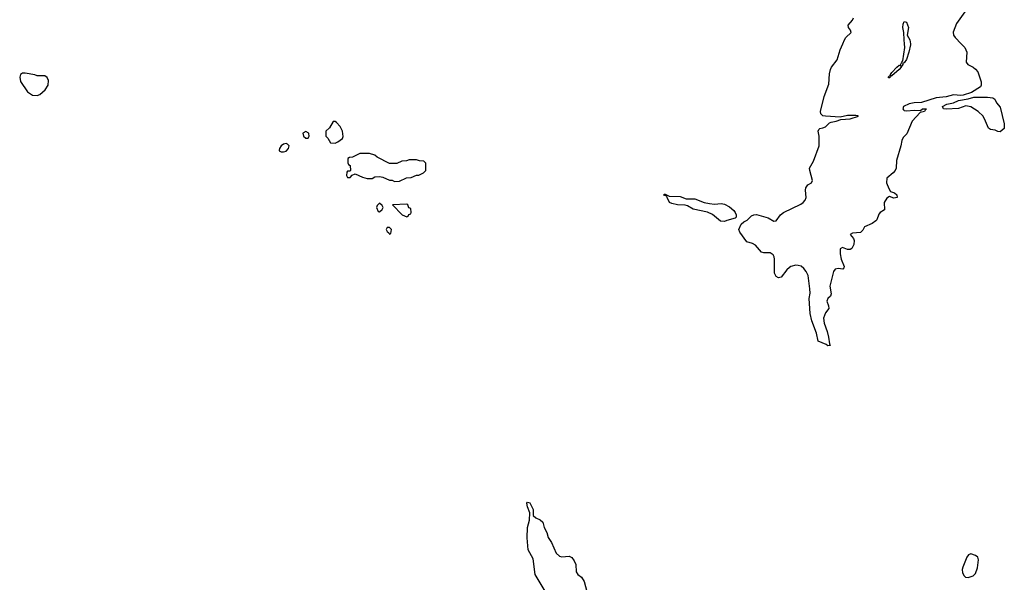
# Model space of a CAD drawing. Header units: inches. Extents: x 2473073 to 2657680, y 705365 to 849016.
# Tile 49 of 151: x 2566047 to 2574043, y 765626 to 770195. Entities that reach past the tile are written whole.
import ezdxf

# ---------------------------------------------------------------- set-up
doc = ezdxf.new("R2010")
doc.units = ezdxf.units.IN
doc.header["$MEASUREMENT"] = 0
for name, color, linetype in [('C5766', 7, 'Continuous'), ('C5776', 7, 'Continuous'), ('C5777', 7, 'Continuous')]:
    doc.layers.add(name, color=color, linetype=linetype)

msp = doc.modelspace()

# ---------------------------------------------------------------- linework, layer by layer
at = {"layer": 'C5766', "color": 5, "elevation": 80}
for points in [[(2566090, 769760.5), (2566070, 769760.5), (2566053.4, 769750), (2566046.9, 769726.9), (2566052.3, 769692.3), (2566110.6, 769610), (2566150, 769582.4), (2566190, 769579.3), (2566210, 769588.2), (2566254.7, 769625.3), (2566278, 769662), (2566281.7, 769701.7), (2566270, 769726.6), (2566250, 769738.4), (2566190, 769737.6), (2566170, 769747.8)], [(2568610, 769368), (2568592.7, 769367.3), (2568563.6, 769316.4), (2568534, 769290), (2568534, 769250), (2568550, 769234), (2568570, 769194), (2568610, 769192), (2568630, 769202), (2568668.9, 769231.1), (2568673.2, 769246.8), (2568669.2, 769290), (2568650, 769328.7), (2568620.4, 769360.4)], [(2568370, 769288), (2568346, 769274), (2568352, 769250), (2568370, 769232), (2568390, 769234), (2568398, 769250), (2568395.3, 769270), (2568390, 769275.3)], [(2568210, 769188.7), (2568190, 769184), (2568171.3, 769170), (2568158, 769150), (2568154, 769134), (2568154, 769130), (2568170, 769122), (2568190, 769121), (2568210, 769126.8), (2568228.7, 769150), (2568235.3, 769170), (2568223.1, 769183.1)], [(2568888.4, 769108.4), (2568810, 769108), (2568750, 769078), (2568725.4, 769074.6), (2568712.7, 769067.3), (2568712.7, 769032.7), (2568718, 769018), (2568731.6, 769011.6), (2568734, 768970), (2568730, 768966), (2568710, 768966), (2568703.6, 768956.4), (2568702, 768930), (2568710, 768914), (2568730, 768914), (2568747.3, 768932.7), (2568770, 768942), (2568830, 768916), (2568870, 768906), (2568910, 768906), (2568930, 768918), (2568970, 768922), (2568996.9, 768916.9), (2569050, 768892), (2569071.1, 768891.1), (2569090, 768882), (2569130, 768884.7), (2569188.4, 768911.6), (2569227.3, 768912.7), (2569268.4, 768931.6), (2569287.3, 768932.7), (2569326, 768950), (2569346, 768970), (2569346, 769030), (2569330, 769046), (2569292.7, 769047.3), (2569270, 769058), (2569210, 769058), (2569187.3, 769047.3), (2569150, 769046), (2569110, 769028), (2569050, 769028), (2568950, 769078), (2568930, 769095.3)], [(2568970, 768706), (2568950, 768686), (2568944.7, 768670), (2568958, 768638), (2568970, 768634), (2568990, 768654), (2568998, 768670), (2568990, 768686)], [(2569190, 768698), (2569074, 768690), (2569154, 768610), (2569190, 768594), (2569202, 768598), (2569207.3, 768612.7), (2569222, 768618), (2569226, 768630), (2569222, 768662), (2569207.3, 768667.3), (2569198, 768690)], [(2569050, 768506), (2569030, 768506), (2569022, 768490), (2569030, 768474), (2569044.7, 768464.7), (2569050, 768454), (2569062, 768458), (2569066, 768490)]]:
    msp.add_lwpolyline(points, close=True, dxfattribs=at)
at = {"layer": 'C5776', "color": 5}
for points, elevation in [([(2573692.9, 770000), (2573723, 769970), (2573739.1, 769930), (2573734, 769850), (2573746, 769830), (2573790, 769810.4), (2573810, 769794), (2573828.9, 769770), (2573856.2, 769690), (2573856.3, 769663.7), (2573849.1, 769650), (2573775.3, 769604.7), (2573710, 769582.3), (2573690, 769579.3), (2573630, 769583.7), (2573570, 769568.9), (2573490, 769559.4), (2573370, 769522.2), (2573310, 769518.6), (2573270, 769510.9), (2573224.1, 769490), (2573218.8, 769470), (2573223.4, 769463.4), (2573230, 769457.6), (2573250, 769454.6), (2573310, 769460.2), (2573363.1, 769456.9), (2573378, 769470), (2573411, 769470), (2573399.6, 769460.4), (2573396, 769450), (2573358.8, 769441.2), (2573294.6, 769370), (2573251.6, 769268.4), (2573222.2, 769237.8), (2573210, 769214), (2573202, 769170), (2573166.4, 769050), (2573163.8, 768990), (2573156.3, 768970), (2573140.7, 768950), (2573090, 768908), (2573087, 768870), (2573104.2, 768824.2), (2573119.8, 768799.8), (2573150, 768788.2), (2573170, 768773.7), (2573171.7, 768750), (2573145.1, 768745.1), (2573110, 768759), (2573090, 768746), (2573066.4, 768710), (2573070.4, 768649.7), (2573036, 768630), (2573023.1, 768616.9), (2573007.3, 768570), (2572999, 768561), (2572970, 768540.9), (2572907.1, 768512.9), (2572895.3, 768484.7), (2572874.4, 768465.6), (2572810, 768462), (2572792, 768450), (2572817.3, 768417.3), (2572822.8, 768402.8), (2572822, 768370), (2572804.5, 768335.5), (2572790, 768329.2), (2572770, 768329.3), (2572730, 768344), (2572710, 768335.3), (2572710, 768294), (2572718.8, 768250), (2572742, 768190), (2572739.9, 768180.1), (2572730.5, 768169.5), (2572693.8, 768173.8), (2572670.4, 768169.6), (2572655.5, 768150), (2572626.5, 768030), (2572638, 767970), (2572632.2, 767950), (2572610.5, 767930), (2572601.6, 767910), (2572616.3, 767870), (2572617.3, 767850), (2572590, 767813.2), (2572575.6, 767770), (2572578.9, 767730), (2572603.4, 767663.4), (2572616, 767616), (2572623, 767563), (2572630, 767548), (2572610, 767545.1), (2572596.9, 767556.9), (2572530, 767583.7), (2572518.7, 767650), (2572480.9, 767750), (2572466.6, 767810), (2572458.4, 767930), (2572465.6, 767974.4), (2572464.2, 768010), (2572450, 768118), (2572435.1, 768150), (2572415.2, 768175.2), (2572392.2, 768192.3), (2572370, 768199.7), (2572350, 768200.5), (2572310, 768189.7), (2572298.7, 768181.3), (2572277.7, 768162.3), (2572230, 768104.5), (2572210, 768099.3), (2572190, 768109), (2572175.9, 768135.9), (2572176.9, 768250), (2572174.3, 768270), (2572166.1, 768286.1), (2572141, 768301), (2572090, 768301.3), (2572070, 768307.3), (2572023.1, 768363.1), (2571998.3, 768378.3), (2571952.1, 768392.1), (2571894.3, 768470), (2571886.6, 768490), (2571905.1, 768534.9), (2571927.4, 768552.6), (2571954.1, 768565.9), (2571990, 768601.1), (2572009.6, 768610), (2572030, 768612.5), (2572050, 768608.4), (2572125.4, 768585.4), (2572170, 768559.3), (2572190, 768560.5), (2572226, 768610), (2572249.6, 768630), (2572390, 768697.7), (2572410, 768711.1), (2572426.5, 768730), (2572434.7, 768750), (2572429, 768810), (2572431.8, 768830), (2572447.6, 768852.4), (2572476.4, 768870), (2572486, 768890), (2572462.9, 768970), (2572462, 768990), (2572494, 769046), (2572539.5, 769170), (2572538.7, 769250), (2572531.6, 769290), (2572537.7, 769302.3), (2572543.7, 769310), (2572570, 769315.8), (2572590, 769326), (2572623.2, 769356.8), (2572637, 769363), (2572677, 769370), (2572715.8, 769384.2), (2572790.5, 769390.5), (2572858, 769410), (2572854.7, 769414.7), (2572838, 769418), (2572770, 769416.5), (2572710, 769402), (2572590.9, 769410.9), (2572570, 769415.1), (2572551.8, 769430), (2572549.7, 769450), (2572580.9, 769570), (2572616.9, 769670), (2572624.2, 769755.8), (2572631.6, 769790), (2572639.6, 769810), (2572685.4, 769870), (2572710, 769951), (2572731.1, 770000)], 60), ([(2573280.1, 770000), (2573281.8, 769990), (2573268, 769930), (2573250, 769872.7), (2573230, 769845.1), (2573218, 769842), (2573217.6, 769830), (2573210, 769818), (2573203.8, 769816.2), (2573204.9, 769810), (2573190.2, 769790), (2573130, 769738), (2573120.9, 769739.1), (2573119.3, 769730), (2573110, 769723), (2573103.8, 769723.8), (2573103, 769730), (2573110, 769739.3), (2573119.1, 769740.9), (2573118, 769750), (2573130, 769766), (2573170, 769808.5), (2573190, 769824.9), (2573196.2, 769823.8), (2573210, 769850.5), (2573220.2, 769859.8), (2573236.2, 769970), (2573232.7, 770000)], 40), ([(2570314.4, 765554.4), (2570232.8, 765690), (2570216.6, 765816.6), (2570176, 765890), (2570167.3, 765987.3), (2570169.6, 766070), (2570186, 766130), (2570189.2, 766190), (2570170, 766238), (2570166, 766270), (2570170, 766278), (2570190, 766271.3), (2570216.9, 766216.9), (2570218, 766170), (2570238, 766150), (2570274.9, 766134.9), (2570294.6, 766114.6), (2570306, 766070), (2570327.7, 766030), (2570339.1, 765990), (2570364.9, 765950), (2570402.8, 765862.8), (2570430, 765839.3), (2570450, 765834.4), (2570510, 765839.1), (2570530, 765826.8), (2570550, 765801), (2570563.8, 765770), (2570567.3, 765710), (2570578.8, 765690), (2570610, 765668.2), (2570630, 765634), (2570683.9, 765430)], 60)]:
    msp.add_lwpolyline(points, dxfattribs=dict(at, elevation=elevation))
for points, elevation in [([(2574010, 769285.1), (2573990, 769286), (2573970, 769297), (2573930, 769302.9), (2573913.9, 769313.9), (2573891.4, 769371.4), (2573870, 769411.5), (2573829.6, 769450), (2573770, 769487.1), (2573730, 769494), (2573670, 769473), (2573570, 769467.4), (2573549, 769470), (2573540.9, 769490), (2573576, 769510), (2573630, 769520.9), (2573670, 769539.6), (2573750, 769551.6), (2573794.3, 769565.7), (2573906.5, 769566.5), (2573950, 769559.5), (2573964.9, 769550), (2573979.9, 769519.9), (2574010, 769484.7), (2574043, 769350), (2574042, 769310)], 60), ([(2571460.2, 768740.2), (2571530, 768740.3), (2571606.8, 768710), (2571650, 768701.6), (2571690, 768697.7), (2571743.4, 768703.4), (2571770, 768697.1), (2571810, 768674.4), (2571845.6, 768645.6), (2571858.3, 768630), (2571866.2, 768610), (2571864.4, 768590), (2571857.3, 768582.7), (2571790, 768563.5), (2571770, 768556), (2571738.3, 768558.3), (2571673, 768613), (2571632.5, 768632.5), (2571515.3, 768655.3), (2571470, 768682.6), (2571450, 768688.4), (2571390, 768692.4), (2571342, 768702), (2571325.2, 768710), (2571304, 768750), (2571302, 768762), (2571278, 768770), (2571282, 768778), (2571290, 768778), (2571322.5, 768762.5), (2571410, 768758.5)], 60), ([(2573770, 765857.2), (2573752, 765850), (2573738, 765830), (2573704.9, 765750), (2573700.7, 765730), (2573704.5, 765704.5), (2573718, 765678), (2573728.3, 765668.3), (2573750, 765664), (2573790, 765678.8), (2573810, 765698), (2573824, 765744), (2573833.2, 765810), (2573828.7, 765830), (2573810, 765844)], 80)]:
    msp.add_lwpolyline(points, close=True, dxfattribs=dict(at, elevation=elevation))
at = {"layer": 'C5777', "color": 5}
for points, elevation in [([(2572731.1, 770000), (2572744, 770030), (2572757.2, 770050), (2572798, 770090), (2572793.2, 770110), (2572777.2, 770130), (2572775.1, 770150), (2572809.6, 770190), (2572819.6, 770210)], 60), ([(2573721.6, 770258.4), (2573656, 770164), (2573627.7, 770092.3), (2573631.7, 770070), (2573642.6, 770050), (2573692.9, 770000)], 60), ([(2573232.7, 770000), (2573229.2, 770030), (2573228.2, 770090), (2573219, 770130), (2573221.6, 770158.4), (2573230, 770180.7), (2573250, 770173.4), (2573263.6, 770130), (2573253.4, 770070), (2573275.1, 770030), (2573280.1, 770000)], 40)]:
    msp.add_lwpolyline(points, dxfattribs=dict(at, elevation=elevation))

doc.saveas('drawing.dxf')
